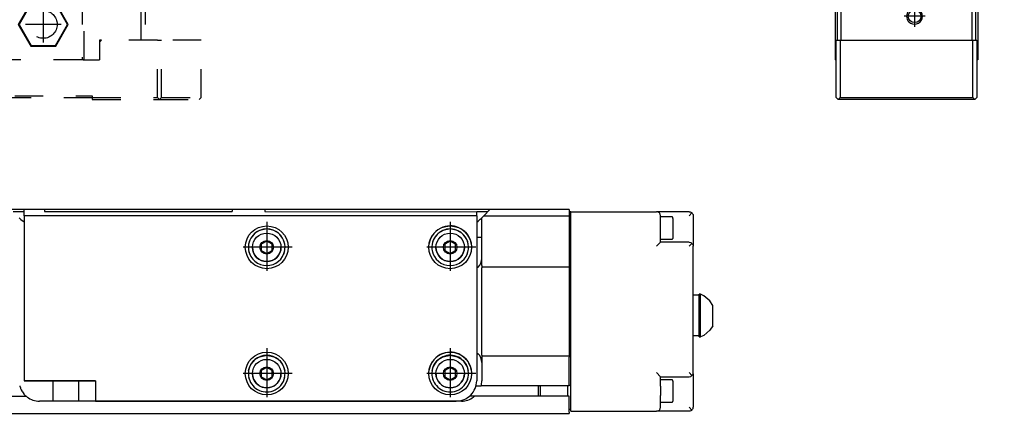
# Model space of a CAD drawing. Header units: inches. Extents: x -381 to 9045, y -418 to 176.
# Tile 29 of 31: x 8804 to 9045, y -170 to -73. Entities that reach past the tile are written whole.
import ezdxf

# ---------------------------------------------------------------- set-up
doc = ezdxf.new("R2010")
doc.units = ezdxf.units.IN
doc.linetypes.add('DASHED', pattern=[15, 7, -8])
doc.linetypes.add('DOT_CENTER', pattern=[14, 12, -1, 0, -1])
doc.layers.add('1', color=7, linetype='Continuous')

# ---------------------------------------------------------------- blocks, each defined once
blk = doc.blocks.new('CABEZA_2__22', base_point=(8744.43, -92.97))
at = {"color": 2, "linetype": 'DASHED'}
for p, q in [((8764.43, -65.67), (8764.43, -65.03)), ((8764.45, -65.03), (8764.44, -65.03)), ((8764.52, -65.04), (8764.45, -65.03)), ((8764.6, -65.04), (8764.52, -65.04)), ((8764.63, -65.03), (8764.6, -65.04)), ((8764.67, -65.03), (8764.63, -65.03)), ((8814.23, -65.03), (8814.18, -65.03)), ((8814.25, -65.04), (8814.23, -65.03)), ((8814.34, -65.04), (8814.25, -65.04)), ((8814.4, -65.03), (8814.34, -65.04)), ((8814.42, -65.03), (8814.4, -65.03)), ((8814.43, -65.67), (8814.43, -65.03)), ((8744.43, -67.53), (8744.43, -78.37)), ((8745.43, -67.53), (8744.43, -67.53)), ((8745.43, -78.37), (8745.43, -67.53)), ((8745.43, -67.53), (8759.43, -67.53)), ((8759.43, -83.17), (8759.43, -67.53)), ((8759.93, -67.53), (8759.43, -67.53)), ((8759.93, -67.53), (8759.93, -83.17)), ((8778.93, -67.53), (8759.93, -67.53)), ((8764.43, -67.53), (8764.43, -65.67)), ((8778.93, -83.17), (8778.93, -67.53)), ((8779.43, -67.53), (8778.93, -67.53)), ((8779.43, -67.53), (8779.43, -83.17)), ((8779.43, -67.53), (8799.43, -67.53)), ((8799.43, -67.53), (8799.43, -83.17)), ((8799.43, -67.53), (8799.93, -67.53)), ((8799.93, -83.17), (8799.93, -67.53)), ((8818.93, -67.53), (8799.93, -67.53)), ((8814.43, -67.53), (8814.43, -65.67)), ((8818.93, -67.53), (8818.93, -83.17)), ((8819.43, -67.53), (8818.93, -67.53)), ((8819.43, -83.17), (8819.43, -67.53)), ((8819.43, -67.53), (8833.43, -67.53)), ((8833.43, -78.37), (8833.43, -67.53)), ((8833.43, -67.53), (8834.43, -67.53)), ((8834.43, -67.53), (8834.43, -78.37)), ((8766.37, -69.22), (8763.3, -74.52)), ((8766.45, -69.37), (8763.48, -74.52)), ((8766.45, -69.37), (8766.37, -69.22)), ((8772.49, -69.22), (8766.37, -69.22)), ((8772.4, -69.37), (8766.45, -69.37)), ((8772.4, -69.37), (8772.49, -69.22)), ((8775.37, -74.52), (8772.4, -69.37)), ((8775.55, -74.52), (8772.49, -69.22)), ((8806.37, -69.22), (8803.3, -74.52)), ((8806.45, -69.37), (8803.48, -74.52)), ((8812.49, -69.22), (8806.37, -69.22)), ((8806.45, -69.37), (8806.37, -69.22)), ((8812.4, -69.37), (8806.45, -69.37)), ((8812.4, -69.37), (8812.49, -69.22)), ((8815.37, -74.52), (8812.4, -69.37)), ((8815.55, -74.52), (8812.49, -69.22)), ((8766.37, -79.83), (8763.3, -74.52)), ((8763.48, -74.52), (8763.3, -74.52)), ((8766.45, -79.67), (8763.48, -74.52)), ((8775.37, -74.52), (8772.4, -79.67)), ((8775.55, -74.52), (8772.49, -79.83)), ((8775.37, -74.52), (8775.55, -74.52)), ((8803.3, -74.52), (8806.37, -79.83)), ((8803.48, -74.52), (8803.3, -74.52)), ((8803.48, -74.52), (8806.45, -79.67)), ((8812.4, -79.67), (8815.37, -74.52)), ((8812.49, -79.83), (8815.55, -74.52)), ((8815.37, -74.52), (8815.55, -74.52)), ((8744.43, -92.47), (8744.43, -78.37)), ((8744.43, -78.37), (8745.43, -78.37)), ((8745.43, -78.37), (8755.18, -78.37)), ((8745.43, -78.37), (8745.43, -92.47)), ((8755.68, -78.37), (8755.18, -78.37)), ((8755.68, -78.87), (8755.18, -78.37)), ((8755.68, -83.17), (8755.68, -78.37)), ((8755.68, -78.87), (8755.68, -83.17)), ((8766.37, -79.83), (8766.45, -79.67)), ((8772.4, -79.67), (8766.45, -79.67)), ((8772.49, -79.83), (8772.4, -79.67)), ((8806.45, -79.67), (8806.37, -79.83)), ((8806.45, -79.67), (8812.4, -79.67)), ((8812.4, -79.67), (8812.49, -79.83)), ((8823.68, -78.37), (8823.18, -78.37)), ((8823.18, -78.37), (8823.18, -78.87)), ((8823.68, -78.37), (8823.18, -78.87)), ((8823.18, -78.87), (8823.18, -83.17)), ((8837.43, -78.37), (8823.68, -78.37)), ((8837.43, -92.47), (8837.43, -78.37)), ((8837.43, -78.37), (8838.43, -78.37)), ((8838.43, -92.47), (8838.43, -78.37)), ((8848.17, -78.37), (8838.43, -78.37)), ((8848.17, -92.47), (8848.17, -78.37)), ((8772.49, -79.83), (8766.37, -79.83)), ((8806.37, -79.83), (8812.49, -79.83)), ((8755.68, -83.17), (8759.68, -83.17)), ((8759.93, -83.17), (8759.68, -83.17)), ((8778.93, -83.17), (8759.93, -83.17)), ((8779.18, -83.17), (8778.93, -83.17)), ((8779.18, -83.17), (8799.68, -83.17)), ((8799.93, -83.17), (8799.68, -83.17)), ((8818.93, -83.17), (8799.93, -83.17)), ((8819.18, -83.17), (8818.93, -83.17)), ((8819.18, -83.17), (8823.18, -83.17)), ((8744.43, -92.47), (8744.93, -92.97)), ((8744.93, -92.97), (8745.43, -92.47)), ((8757.43, -92.97), (8744.93, -92.97)), ((8745.43, -92.47), (8757.43, -92.47)), ((8757.43, -92.47), (8757.43, -92.07)), ((8757.43, -92.07), (8821.43, -92.07)), ((8757.43, -92.97), (8757.43, -92.47)), ((8821.43, -92.57), (8757.43, -92.57)), ((8821.43, -92.07), (8821.43, -92.47)), ((8821.43, -92.47), (8837.43, -92.47)), ((8821.43, -92.47), (8821.43, -92.97)), ((8821.43, -92.97), (8837.93, -92.97)), ((8837.43, -92.47), (8837.93, -92.97)), ((8838.43, -92.47), (8837.93, -92.97)), ((8837.93, -92.97), (8847.67, -92.97)), ((8838.43, -92.47), (8848.17, -92.47)), ((8848.17, -92.47), (8847.67, -92.97))]:
    blk.add_line(p, q, dxfattribs=at)
for centre in [(8769.43, -74.52), (8809.43, -74.52)]:
    blk.add_circle(centre, 3.4, dxfattribs=at)
at = {"layer": '1', "color": 2, "linetype": 'DOT_CENTER'}
for p, q in [((8769.43, -70.12), (8769.43, -78.92)), ((8809.43, -70.12), (8809.43, -78.92)), ((8773.83, -74.52), (8765.03, -74.52)), ((8813.83, -74.52), (8805.03, -74.52))]:
    blk.add_line(p, q, dxfattribs=at)
blk = doc.blocks.new('L-80__23', base_point=(624.37, -92.97))
blk.add_blockref('CABEZA_2__22', (8744.43, -92.97))
blk = doc.blocks.new('Alzado2', base_point=(2899, -49))
blk.add_blockref('L-80__23', (624.37, -92.97))
blk = doc.blocks.new('Modulo_izq__L-KT___38', base_point=(8993.63, -70.93))
at = {"color": 7, "linetype": 'Continuous'}
for p, q in [((8993.63, -8.03), (8995.13, -6.53)), ((8994.63, -6.78), (8994.93, -6.48)), ((8994.63, -7.03), (8994.63, -6.78)), ((8994.63, -6.78), (8994.87, -6.78)), ((8994.93, -6.48), (9002.33, -6.48)), ((9007.38, -6.53), (8995.13, -6.53)), ((9002.63, -7.03), (8996.63, -7.03)), ((9001.93, -7.32), (9002.05, -7.22)), ((9002.05, -7.22), (9002.23, -7.11)), ((9002.23, -7.11), (9002.25, -7.1)), ((9002.25, -7.1), (9002.43, -7.05)), ((9002.38, -6.53), (9002.33, -6.48)), ((9002.43, -7.05), (9002.63, -7.03)), ((9033.63, -7.03), (9002.63, -7.03)), ((9004.13, -5.53), (9004.15, -5.38)), ((9004.15, -5.67), (9004.13, -5.53)), ((9004.13, -6.53), (9004.13, -5.53)), ((9004.15, -5.38), (9004.17, -5.33)), ((9004.21, -5.8), (9004.15, -5.67)), ((9004.17, -5.33), (9004.21, -5.25)), ((9004.21, -5.25), (9004.35, -5.11)), ((9004.35, -5.94), (9004.21, -5.8)), ((9004.35, -5.11), (9004.44, -5.06)), ((9004.49, -6), (9004.35, -5.94)), ((9004.44, -5.06), (9004.49, -5.05)), ((9004.49, -5.05), (9004.63, -5.03)), ((9004.63, -6.03), (9004.49, -6)), ((9004.63, -5.03), (9044.63, -5.03)), ((9043.63, -6.03), (9004.63, -6.03)), ((9007.47, -6.54), (9007.48, -6.55)), ((9007.61, -6.67), (9007.61, -6.69)), ((9029.62, -6.83), (9007.64, -6.83)), ((9007.88, -7.03), (9029.38, -7.03)), ((9029.65, -6.69), (9029.65, -6.67)), ((9029.78, -6.55), (9029.79, -6.54)), ((9036.63, -6.53), (9029.88, -6.53)), ((9033.84, -7.05), (9033.63, -7.03)), ((9040.63, -7.03), (9033.63, -7.03)), ((9034.02, -7.1), (9033.84, -7.05)), ((9034.04, -7.11), (9034.02, -7.1)), ((9034.22, -7.22), (9034.04, -7.11)), ((9034.34, -7.32), (9034.22, -7.22)), ((9036.63, -6.53), (9036.64, -6.53)), ((9036.64, -6.53), (9036.66, -6.53)), ((9036.66, -6.53), (9036.67, -6.53)), ((9036.67, -6.53), (9036.68, -6.53)), ((9036.68, -6.53), (9036.72, -6.54)), ((9036.72, -6.54), (9036.73, -6.55)), ((9036.73, -6.55), (9036.74, -6.55)), ((9036.74, -6.55), (9036.76, -6.56)), ((9036.76, -6.56), (9036.78, -6.57)), ((9036.78, -6.57), (9036.79, -6.58)), ((9036.79, -6.58), (9036.82, -6.61)), ((9036.82, -6.61), (9036.85, -6.65)), ((9036.85, -6.65), (9036.85, -6.66)), ((9036.85, -6.66), (9036.86, -6.67)), ((9036.86, -6.67), (9036.86, -6.69)), ((9036.86, -6.69), (9036.87, -6.72)), ((9036.87, -6.72), (9036.88, -6.74)), ((9036.88, -6.74), (9036.88, -6.75)), ((9036.88, -6.75), (9036.88, -6.76)), ((9036.88, -6.76), (9036.88, -6.78)), ((9036.88, -6.78), (9036.88, -7.03)), ((9036.95, -6.83), (9036.88, -6.83)), ((9039.34, -6.83), (9036.95, -6.83)), ((9039.38, -6.83), (9039.34, -6.83)), ((9039.38, -6.76), (9039.39, -6.72)), ((9039.38, -6.78), (9039.38, -6.76)), ((9039.38, -7.03), (9039.38, -6.78)), ((9039.39, -6.7), (9039.4, -6.69)), ((9039.39, -6.72), (9039.39, -6.7)), ((9039.4, -6.67), (9039.41, -6.66)), ((9039.4, -6.69), (9039.4, -6.67)), ((9039.41, -6.66), (9039.43, -6.63)), ((9039.43, -6.63), (9039.44, -6.62)), ((9039.44, -6.62), (9039.48, -6.57)), ((9039.48, -6.57), (9039.5, -6.57)), ((9039.5, -6.57), (9039.51, -6.56)), ((9039.51, -6.56), (9039.52, -6.55)), ((9039.52, -6.55), (9039.53, -6.55)), ((9039.53, -6.55), (9039.54, -6.54)), ((9039.54, -6.54), (9039.57, -6.53)), ((9039.57, -6.53), (9039.58, -6.53)), ((9039.58, -6.53), (9039.59, -6.53)), ((9039.59, -6.53), (9039.6, -6.53)), ((9039.6, -6.53), (9039.62, -6.53)), ((9039.62, -6.53), (9039.63, -6.53)), ((9043.38, -6.53), (9039.63, -6.53)), ((9043.63, -6.03), (9043.78, -6.05)), ((9043.63, -6.78), (9043.63, -12.23)), ((9043.78, -6.05), (9043.91, -6.11)), ((9043.91, -6.11), (9044.05, -6.25)), ((9044.05, -6.25), (9044.11, -6.38)), ((9044.11, -6.38), (9044.13, -6.53)), ((9044.13, -44.04), (9044.13, -6.53)), ((9044.63, -5.03), (9044.78, -5.05)), ((9044.78, -5.05), (9044.91, -5.11)), ((9044.91, -5.11), (9045.05, -5.25)), ((9045.05, -5.25), (9045.11, -5.38)), ((9045.11, -5.38), (9045.13, -5.53)), ((9045.13, -5.53), (9045.13, -44.21)), ((8993.63, -9.28), (8993.63, -8.03)), ((8993.63, -9.28), (8993.63, -18.23)), ((8994.13, -17.03), (8994.13, -9.53)), ((9001.63, -8.03), (9001.71, -7.65)), ((9001.63, -12.53), (9001.63, -8.03)), ((9001.71, -7.65), (9001.93, -7.32)), ((9001.93, -7.32), (9002.63, -8.03)), ((9034.34, -7.32), (9033.63, -8.03)), ((9034.56, -7.65), (9034.34, -7.32)), ((9034.63, -8.03), (9034.56, -7.65)), ((9034.63, -8.03), (9034.63, -10.53)), ((9038.13, -9.08), (9036.88, -9.81)), ((9037.02, -8.03), (9036.99, -8.03)), ((9039.38, -9.81), (9038.13, -9.08)), ((9039.28, -8.03), (9039.25, -8.03)), ((9043.13, -15.03), (9043.13, -9.53)), ((8994.13, -11.03), (8994.13, -9.78)), ((8994.13, -11.05), (8994.13, -11.03)), ((8994.13, -11.03), (8994.13, -14.03)), ((8998.13, -11.08), (8996.88, -11.81)), ((8996.88, -11.81), (8996.88, -13.25)), ((8999.38, -11.81), (8998.13, -11.08)), ((8999.38, -13.25), (8999.38, -11.81)), ((9036.88, -9.81), (9036.88, -11.25)), ((9036.88, -11.25), (9038.13, -11.97)), ((9038.13, -11.97), (9039.38, -11.25)), ((9039.38, -11.25), (9039.38, -9.81)), ((8994.13, -14.03), (8994.13, -14.01)), ((8994.13, -14.03), (8994.13, -18.23)), ((8994.13, -14.03), (8994.13, -35.78)), ((8996.88, -13.25), (8998.13, -13.97)), ((8998.13, -13.97), (8999.38, -13.25)), ((9038.13, -14.03), (9042.13, -14.03)), ((9042.13, -14.03), (9042.52, -14.1)), ((9042.84, -14.32), (9042.13, -15.03)), ((9042.52, -14.1), (9042.84, -14.32)), ((9042.84, -14.32), (9042.94, -14.44)), ((9042.94, -14.44), (9043.05, -14.62)), ((9043.63, -12.23), (9043.33, -12.53)), ((9043.33, -12.53), (9043.63, -12.83)), ((9043.63, -20.53), (9043.63, -12.83)), ((8994.13, -17.03), (8994.16, -16.82)), ((8994.16, -16.82), (8994.21, -16.65)), ((8994.21, -16.65), (8994.22, -16.62)), ((8994.22, -16.62), (8994.32, -16.44)), ((8994.32, -16.44), (8994.43, -16.32)), ((8994.43, -16.32), (8994.75, -16.1)), ((8994.43, -16.32), (8995.13, -17.03)), ((8994.75, -16.1), (8995.13, -16.03)), ((8995.13, -16.03), (8998.13, -16.03)), ((9043.05, -14.62), (9043.06, -14.65)), ((9043.06, -14.65), (9043.11, -14.82)), ((9043.11, -14.82), (9043.13, -15.03)), ((9043.13, -44.03), (9043.13, -15.03)), ((8993.63, -18.23), (8994.13, -18.23)), ((8994.13, -47.63), (8994.13, -17.03)), ((8994.13, -35.79), (8994.13, -18.23)), ((9043.14, -20.97), (9043.13, -20.98)), ((9017.62, -26.62), (9017.7, -26.51)), ((9017.7, -26.51), (9017.81, -26.3)), ((9017.81, -26.3), (9017.82, -26.28)), ((9017.82, -26.28), (9017.84, -26.23)), ((9017.84, -26.23), (9017.9, -26.03)), ((9017.93, -25.56), (9017.87, -25.26)), ((9017.87, -25.26), (9018.06, -25.31)), ((9017.9, -26.03), (9017.91, -25.94)), ((9017.91, -25.94), (9017.93, -25.77)), ((9017.93, -25.64), (9017.93, -25.56)), ((9017.93, -25.77), (9017.93, -25.64)), ((9018.06, -25.31), (9018.12, -25.31)), ((9018.12, -25.31), (9018.24, -25.33)), ((9018.24, -25.33), (9018.49, -25.31)), ((9018.49, -25.31), (9018.86, -25.22)), ((9018.86, -25.22), (9018.88, -25.21)), ((9018.88, -25.21), (9019.02, -25.14)), ((9019.02, -25.14), (9019.11, -25.09)), ((9019.11, -25.09), (9019.19, -25.04)), ((9019.19, -25.04), (9019.41, -24.85)), ((9019.41, -24.85), (9019.46, -24.78)), ((9019.46, -24.78), (9019.63, -24.53)), ((9019.63, -24.53), (9019.77, -24.75)), ((9019.77, -24.75), (9019.85, -24.84)), ((9019.85, -24.84), (9020.04, -25.01)), ((9020.04, -25.01), (9020.15, -25.09)), ((9020.15, -25.09), (9020.24, -25.14)), ((9020.24, -25.14), (9020.36, -25.2)), ((9020.36, -25.2), (9020.39, -25.21)), ((9020.39, -25.21), (9020.73, -25.31)), ((9020.73, -25.31), (9021.02, -25.33)), ((9021.02, -25.33), (9021.1, -25.32)), ((9021.1, -25.32), (9021.21, -25.31)), ((9021.21, -25.31), (9021.4, -25.26)), ((9021.35, -25.51), (9021.34, -25.64)), ((9021.34, -25.64), (9021.34, -25.77)), ((9021.34, -25.77), (9021.35, -25.89)), ((9021.4, -25.26), (9021.35, -25.51)), ((9021.35, -25.89), (9021.37, -26.03)), ((9021.37, -26.03), (9021.43, -26.23)), ((9021.43, -26.23), (9021.44, -26.25)), ((9021.44, -26.25), (9021.45, -26.28)), ((9021.45, -26.28), (9021.57, -26.51)), ((9021.57, -26.51), (9021.62, -26.58)), ((9017.13, -27.03), (9017.35, -26.89)), ((9017.39, -27.2), (9017.13, -27.03)), ((9017.35, -26.89), (9017.45, -26.81)), ((9017.45, -27.25), (9017.39, -27.2)), ((9017.45, -26.81), (9017.62, -26.62)), ((9017.62, -27.44), (9017.45, -27.25)), ((9017.65, -27.47), (9017.62, -27.44)), ((9017.7, -27.55), (9017.65, -27.47)), ((9017.82, -27.78), (9017.7, -27.55)), ((9017.83, -27.8), (9017.82, -27.78)), ((9017.84, -27.83), (9017.83, -27.8)), ((9017.9, -28.03), (9017.84, -27.83)), ((9017.87, -28.8), (9017.92, -28.54)), ((9018.06, -28.75), (9017.87, -28.8)), ((9017.92, -28.17), (9017.9, -28.03)), ((9017.93, -28.28), (9017.92, -28.17)), ((9017.92, -28.54), (9017.93, -28.42)), ((9017.93, -28.42), (9017.93, -28.28)), ((9018.17, -28.74), (9018.06, -28.75)), ((9018.24, -28.73), (9018.17, -28.74)), ((9018.54, -28.75), (9018.24, -28.73)), ((9018.88, -28.84), (9018.54, -28.75)), ((9018.9, -28.85), (9018.88, -28.84)), ((9019.02, -28.91), (9018.9, -28.85)), ((9019.11, -28.96), (9019.02, -28.91)), ((9019.23, -29.04), (9019.11, -28.96)), ((9020.15, -28.96), (9020.08, -29.02)), ((9020.24, -28.91), (9020.15, -28.96)), ((9020.39, -28.84), (9020.24, -28.91)), ((9020.41, -28.83), (9020.39, -28.84)), ((9020.77, -28.74), (9020.41, -28.83)), ((9021.02, -28.73), (9020.77, -28.74)), ((9021.15, -28.74), (9021.02, -28.73)), ((9021.21, -28.75), (9021.15, -28.74)), ((9021.4, -28.8), (9021.21, -28.75)), ((9021.35, -28.12), (9021.34, -28.28)), ((9021.34, -28.28), (9021.34, -28.42)), ((9021.34, -28.42), (9021.34, -28.5)), ((9021.34, -28.5), (9021.4, -28.8)), ((9021.37, -28.03), (9021.35, -28.12)), ((9021.43, -27.83), (9021.37, -28.03)), ((9021.45, -27.78), (9021.43, -27.83)), ((9021.46, -27.76), (9021.45, -27.78)), ((9021.57, -27.55), (9021.46, -27.76)), ((9021.65, -27.43), (9021.57, -27.55)), ((9021.62, -26.58), (9021.64, -26.61)), ((9021.64, -26.61), (9021.82, -26.81)), ((9021.82, -27.25), (9021.65, -27.43)), ((9021.82, -26.81), (9021.88, -26.86)), ((9021.92, -27.17), (9021.82, -27.25)), ((9021.88, -26.86), (9022.13, -27.03)), ((9022.13, -27.03), (9021.92, -27.17)), ((9019.41, -29.22), (9019.23, -29.04)), ((9019.49, -29.31), (9019.41, -29.22)), ((9019.63, -29.53), (9019.49, -29.31)), ((9019.8, -29.27), (9019.63, -29.53)), ((9019.86, -29.21), (9019.8, -29.27)), ((9020.08, -29.02), (9019.86, -29.21)), ((8993.63, -50.63), (8993.63, -36.28)), ((9043.13, -38.53), (9043.38, -38.53)), ((9043.63, -38.78), (9043.63, -43.73)), ((9039.13, -55.11), (9044.13, -44.04)), ((9045.04, -44.62), (9040.22, -55.3)), ((9041.13, -49.19), (9043.13, -44.03)), ((9042.13, -43.84), (9043.13, -44.03)), ((9043.61, -43.82), (9043.01, -45.37)), ((9044.13, -44.04), (9044.38, -44.1)), ((9045.05, -44.59), (9045.04, -44.62)), ((9045.11, -44.42), (9045.05, -44.59)), ((9045.13, -44.21), (9045.11, -44.42)), ((8994.13, -56.63), (8994.13, -47.63)), ((8994.13, -47.63), (8994.16, -47.84)), ((8994.16, -47.84), (8994.21, -48.01)), ((8994.21, -48.01), (8994.22, -48.04)), ((8994.22, -48.04), (8994.32, -48.22)), ((8994.32, -48.22), (8994.43, -48.34)), ((8994.43, -48.34), (8995.13, -47.63)), ((8994.43, -48.34), (8994.75, -48.55)), ((8994.75, -48.55), (8995.13, -48.63)), ((8997.13, -48.63), (8995.13, -48.63)), ((8995.13, -50.27), (8995.13, -50.24)), ((8997.13, -50.69), (8995.88, -51.41)), ((8998.38, -51.41), (8997.13, -50.69)), ((9040.19, -49.83), (9031.38, -49.83)), ((9038.93, -54.83), (9041.13, -49.19)), ((9040.76, -49.65), (9040.19, -48.83)), ((9040.58, -49.75), (9040.19, -49.83)), ((9040.76, -49.65), (9040.58, -49.75)), ((9040.9, -49.53), (9040.76, -49.65)), ((9040.92, -49.52), (9040.9, -49.53)), ((9041.12, -49.21), (9040.92, -49.52)), ((9041.13, -49.19), (9041.12, -49.21)), ((8994.13, -50.88), (8993.88, -50.88)), ((8994.13, -53.63), (8994.13, -50.88)), ((8995.88, -51.41), (8995.88, -52.85)), ((8995.88, -52.85), (8997.13, -53.57)), ((8997.13, -53.57), (8998.38, -52.85)), ((8998.38, -52.85), (8998.38, -51.41)), ((9031.38, -51.88), (9030.13, -52.61)), ((9030.13, -52.61), (9030.13, -54.05)), ((9032.63, -52.61), (9031.38, -51.88)), ((9032.63, -54.05), (9032.63, -52.61)), ((8994.13, -53.98), (8994.13, -53.63)), ((8994.13, -56.03), (8994.13, -53.63)), ((8995.13, -54.02), (8995.13, -53.99)), ((9030.13, -54.05), (9031.38, -54.77)), ((9031.38, -54.77), (9032.63, -54.05)), ((9037.93, -54.64), (9038.93, -54.83)), ((9038.93, -57.83), (9038.93, -54.83)), ((9039.13, -64.03), (9039.13, -55.11)), ((9039.38, -55.17), (9039.13, -55.11)), ((9040.15, -55.5), (9040.13, -55.71)), ((9040.21, -55.33), (9040.15, -55.5)), ((9040.22, -55.3), (9040.21, -55.33)), ((8994.13, -56.03), (8994.1, -56.03)), ((8994.1, -56.03), (8994.1, -58.01)), ((8994.13, -56.63), (8994.19, -56.29)), ((8994.13, -65.93), (8994.13, -56.63)), ((8994.19, -56.29), (8994.21, -56.25)), ((8994.21, -56.25), (8994.37, -55.99)), ((8994.37, -55.99), (8994.43, -55.92)), ((8994.43, -55.92), (8994.75, -55.71)), ((8994.43, -55.92), (8995.13, -56.63)), ((8994.75, -55.71), (8995.13, -55.63)), ((8995.13, -55.63), (8997.13, -55.63)), ((9037.93, -56.83), (9031.38, -56.83)), ((9038.32, -56.9), (9037.93, -56.83)), ((9037.93, -57.83), (9038.64, -57.12)), ((9038.64, -57.12), (9038.32, -56.9)), ((9038.86, -57.45), (9038.64, -57.12)), ((9038.93, -57.83), (9038.86, -57.45)), ((9038.93, -57.83), (9038.93, -65.93)), ((9040.13, -55.71), (9040.13, -64.03)), ((8994.13, -58.01), (8994.1, -58.01)), ((9039.63, -64.53), (9038.93, -64.53)), ((9039.15, -64.17), (9039.13, -64.03)), ((9039.21, -64.3), (9039.15, -64.17)), ((9039.35, -64.44), (9039.21, -64.3)), ((9039.49, -64.5), (9039.35, -64.44)), ((9039.63, -64.53), (9039.49, -64.5)), ((9039.78, -64.5), (9039.63, -64.53)), ((9039.91, -64.44), (9039.78, -64.5)), ((9040.05, -64.3), (9039.91, -64.44)), ((9040.11, -64.17), (9040.05, -64.3)), ((9040.13, -64.03), (9040.11, -64.17)), ((9033.93, -70.93), (8999.13, -70.93))]:
    blk.add_line(p, q, dxfattribs=at)
for centre, radius in [((9038.13, -10.53), 2.75), ((8998.13, -12.53), 2.75), ((9019.63, -27.03), 4), ((8997.13, -52.13), 2.75), ((9031.38, -53.33), 2.75)]:
    blk.add_circle(centre, radius, dxfattribs=at)
for centre, radius, start, end in [((8994.63, -7.53), 0.5, 90, 180), ((8996.63, -9.53), 2.5, 90, 180), ((9007.38, -6.78), 0.25, 69.001, 90.001), ((9007.38, -6.78), 0.25, 0, 90), ((9007.38, -6.78), 0.25, 24.0004, 66), ((9007.38, -6.78), 0.25, 359.9995, 20.9999), ((9007.88, -6.78), 0.25, 180, 270), ((9029.38, -6.78), 0.25, 270, 0), ((9029.88, -6.78), 0.25, 90, 180), ((9029.88, -6.78), 0.25, 158.9993, 179.9998), ((9029.88, -6.78), 0.25, 114.0002, 155.9998), ((9029.88, -6.78), 0.25, 89.9993, 110.999), ((9036.63, -6.78), 0.25, 0, 90), ((9039.63, -6.78), 0.25, 90, 180), ((9040.63, -9.53), 2.5, 0, 90), ((9043.38, -6.78), 0.25, 0, 90), ((8993.88, -9.28), 0.25, 180.0001, 270), ((8993.88, -9.78), 0.25, 0, 90), ((9038.13, -10.53), 3.5, 180, 270), ((8998.13, -12.53), 3.5, 270, 0), ((9043.38, -21.03), 0.25, 89.9999, 168.0002), ((9043.38, -20.53), 0.25, 270.0001, 0.0001), ((8993.88, -36.28), 0.25, 90, 180), ((8993.88, -35.77), 0.252, 269.593, 359.5958), ((9043.38, -38.78), 0.25, 0, 90), ((9042.59, -45.74), 0.25, 68.3115, 95.9995), ((9042.78, -45.28), 0.25, 248.3115, 338.6933), ((9043.38, -43.73), 0.25, 338.6933, 0), ((8993.88, -50.63), 0.25, 180, 270), ((8997.13, -52.13), 3.5, 270, 90), ((9031.38, -53.33), 3.5, 90, 270), ((8994.38, -53.63), 0.25, 171.0011, 180.0011), ((8999.13, -65.93), 5, 180, 270), ((9033.93, -65.93), 5, 270, 0)]:
    blk.add_arc(centre, radius, start, end, dxfattribs=at)
at = {"layer": '1', "color": 2, "linetype": 'DOT_CENTER'}
for p, q in [((9038.13, -6.78), (9038.13, -14.28)), ((8998.13, -8.78), (8998.13, -16.28)), ((9041.88, -10.53), (9034.38, -10.53)), ((9001.88, -12.53), (8994.38, -12.53)), ((9019.63, -22.03), (9019.63, -32.03)), ((9024.63, -27.03), (9014.63, -27.03)), ((8997.13, -48.38), (8997.13, -55.88)), ((9031.38, -49.58), (9031.38, -57.08)), ((9000.88, -52.13), (8993.38, -52.13)), ((9035.13, -53.33), (9027.63, -53.33))]:
    blk.add_line(p, q, dxfattribs=at)
blk = doc.blocks.new('Modulo_der__10-ET___39', base_point=(8993.63, -67.31))
at = {"color": 7, "linetype": 'Continuous'}
for p, q in [((8993.63, -8.33), (8993.63, -18.23)), ((8994.13, -18.23), (8993.63, -18.23)), ((8994.13, -58.01), (8994.13, -58.03))]:
    blk.add_line(p, q, dxfattribs=at)
blk.add_arc((9033.93, -65.93), 5, 344.0001, 352.0001, dxfattribs=at)
blk = doc.blocks.new('CABEZA__40', base_point=(9003.63, -92.97))
at = {"color": 7, "linetype": 'Continuous'}
for p, q in [((9037.13, -69.76), (9037.13, -78.37)), ((9038.13, -78.37), (9038.13, -68.64)), ((9038.63, -67.62), (9038.63, -83.17)), ((9003.63, -70.93), (9003.63, -83.17)), ((9004.13, -70.93), (9004.13, -78.37)), ((9005.13, -78.37), (9005.13, -70.93)), ((9022.08, -70.93), (9021.75, -71.14)), ((9024.51, -71.14), (9024.18, -70.93)), ((9003.88, -78.37), (9004.88, -78.37)), ((9003.88, -92.47), (9003.88, -78.37)), ((9004.88, -78.37), (9004.88, -92.47)), ((9004.88, -78.37), (9037.38, -78.37)), ((9037.38, -78.37), (9038.38, -78.37)), ((9037.38, -92.47), (9037.38, -78.37)), ((9038.38, -78.37), (9038.38, -92.47)), ((9003.88, -83.17), (9003.63, -83.17)), ((9038.63, -83.17), (9038.38, -83.17)), ((9004.38, -92.97), (9003.88, -92.47)), ((9004.38, -92.97), (9004.88, -92.47)), ((9037.88, -92.97), (9004.38, -92.97)), ((9004.88, -92.47), (9037.38, -92.47)), ((9037.38, -92.47), (9037.88, -92.97)), ((9037.88, -92.97), (9038.38, -92.47))]:
    blk.add_line(p, q, dxfattribs=at)
blk.add_circle((9023.13, -72.52), 1.55, dxfattribs=at)
for start, end in [(135.0002, 224.9998), (224.9998, 44.9998)]:
    blk.add_arc((9023.13, -72.52), 1.95, start, end, dxfattribs=at)
at = {"layer": '1', "color": 2, "linetype": 'DOT_CENTER'}
for p, q in [((9023.13, -69.97), (9023.13, -75.07)), ((9025.68, -72.52), (9020.58, -72.52))]:
    blk.add_line(p, q, dxfattribs=at)
blk = doc.blocks.new('Modulos_intermedio__FL-14___41', base_point=(8994.13, -64.53))
at = {"color": 7, "linetype": 'Continuous'}
for p, q in [((9004.13, -5.53), (9004.15, -5.38)), ((9004.15, -5.38), (9004.17, -5.33)), ((9004.17, -5.33), (9004.21, -5.25)), ((9004.35, -5.11), (9004.44, -5.06)), ((9004.44, -5.06), (9004.49, -5.05)), ((9043.63, -6.03), (9043.78, -6.05)), ((9043.82, -6.06), (9043.91, -6.11)), ((9044.63, -5.03), (9044.78, -5.05)), ((9044.91, -5.11), (9044.98, -5.17)), ((9045.05, -5.25), (9045.09, -5.33)), ((9045.11, -5.38), (9045.13, -5.53)), ((8994.13, -35.79), (8994.13, -35.78)), ((8994.13, -56.03), (8994.13, -53.98)), ((9039.78, -64.5), (9039.63, -64.53)), ((9039.91, -64.44), (9039.82, -64.49)), ((9040.05, -64.3), (9039.91, -64.44)), ((9040.11, -64.17), (9040.05, -64.3))]:
    blk.add_line(p, q, dxfattribs=at)
blk = doc.blocks.new('L-80__42', base_point=(8993.63, -92.97))
for name, p in [('Modulo_izq__L-KT___38', (8993.63, -70.93)), ('Modulos_intermedio__FL-14___41', (8994.13, -64.53)), ('Modulo_der__10-ET___39', (8993.63, -67.31)), ('CABEZA__40', (9003.63, -92.97))]:
    blk.add_blockref(name, p)
blk = doc.blocks.new('Izquierda1', base_point=(9019.38, -49))
blk.add_blockref('L-80__42', (8993.63, -92.97))
blk = doc.blocks.new('Modulo_der__10-ET___47', base_point=(7671.93, -169.98))
at = {"color": 7, "linetype": 'Continuous'}
for p, q in [((8804.73, -119.98), (8801.51, -119.98)), ((8804.73, -120.48), (8802.01, -120.48)), ((8804.73, -121.47), (8804.73, -119.98)), ((8809.73, -119.98), (8804.73, -119.98)), ((8809.73, -119.98), (8809.73, -120.47)), ((8855.73, -119.98), (8809.73, -119.98)), ((8809.73, -120.47), (8855.73, -120.47)), ((8863.73, -119.98), (8855.73, -119.98)), ((8855.73, -119.98), (8855.73, -120.47)), ((8863.73, -119.98), (8863.73, -120.47)), ((8918.95, -119.98), (8863.73, -119.98)), ((8863.73, -120.47), (8915.73, -120.48)), ((8915.73, -121.47), (8915.73, -120.48)), ((8918.45, -120.48), (8915.73, -120.48)), ((8917.45, -121.48), (8918.95, -119.98)), ((8938.43, -119.98), (8918.95, -119.98)), ((8938.43, -119.98), (8938.43, -121.48)), ((8938.83, -120.48), (8938.43, -120.48)), ((8938.43, -120.58), (8938.83, -120.58)), ((8938.83, -122.98), (8938.83, -120.48)), ((8938.83, -120.48), (8959.83, -120.48)), ((8967.83, -120.48), (8959.83, -120.48)), ((8967.83, -120.48), (8968.04, -120.5)), ((8968.04, -120.5), (8968.21, -120.56)), ((8968.15, -120.54), (8968.17, -120.54)), ((8968.17, -120.54), (8968.21, -120.56)), ((8968.21, -120.56), (8968.23, -120.57)), ((8968.23, -120.57), (8968.42, -120.67)), ((8968.42, -120.67), (8968.53, -120.77)), ((8968.45, -120.7), (8968.47, -120.71)), ((8968.47, -120.71), (8968.53, -120.77)), ((8803.48, -121.95), (8803.94, -122.41)), ((8803.94, -122.41), (8804.73, -122.94)), ((8915.73, -121.47), (8804.73, -121.47)), ((8804.73, -121.47), (8804.73, -161.97)), ((8915.73, -121.47), (8915.73, -161.97)), ((8915.73, -123.05), (8915.75, -123.04)), ((8915.75, -123.04), (8916.08, -122.8)), ((8916.08, -122.8), (8916.09, -122.79)), ((8916.09, -122.79), (8916.34, -122.58)), ((8916.34, -122.58), (8916.37, -122.55)), ((8916.51, -122.41), (8916.37, -122.55)), ((8916.54, -122.38), (8916.51, -122.41)), ((8916.98, -121.95), (8916.54, -122.38)), ((8916.98, -121.95), (8917.45, -121.48)), ((8916.98, -133.73), (8916.98, -121.95)), ((8917.45, -121.48), (8938.43, -121.48)), ((8938.43, -120.98), (8938.83, -120.98)), ((8938.43, -121.48), (8938.43, -133.73)), ((8938.83, -166.98), (8938.83, -122.98)), ((8960.83, -122.98), (8960.83, -121.48)), ((8963.63, -121.73), (8960.83, -121.73)), ((8960.83, -127.98), (8960.83, -122.98)), ((8963.7, -121.74), (8963.63, -121.73)), ((8963.8, -121.83), (8963.7, -121.74)), ((8963.83, -122.12), (8963.8, -121.83)), ((8963.83, -122.12), (8963.83, -127.03)), ((8968.53, -120.77), (8967.83, -121.48)), ((8968.53, -120.77), (8968.57, -120.81)), ((8968.57, -120.81), (8968.69, -120.98)), ((8968.69, -120.98), (8968.75, -121.1)), ((8968.75, -121.1), (8968.78, -121.17)), ((8968.78, -121.17), (8968.82, -121.38)), ((8968.79, -121.24), (8968.81, -121.31)), ((8968.81, -121.31), (8968.82, -121.35)), ((8968.82, -121.38), (8968.83, -121.48)), ((8968.83, -121.48), (8968.83, -124.48)), ((8862.49, -125.08), (8861.33, -125.78)), ((8862.51, -125.07), (8862.49, -125.08)), ((8864.23, -124.72), (8862.51, -125.07)), ((8865.95, -125.07), (8864.23, -124.72)), ((8865.97, -125.08), (8865.95, -125.07)), ((8867.12, -125.78), (8865.97, -125.08)), ((8907.49, -125.08), (8906.33, -125.78)), ((8907.51, -125.07), (8907.49, -125.08)), ((8909.23, -124.72), (8907.51, -125.07)), ((8910.95, -125.07), (8909.23, -124.72)), ((8910.97, -125.08), (8910.95, -125.07)), ((8912.12, -125.78), (8910.97, -125.08)), ((8968.83, -124.48), (8968.83, -128.98)), ((8860.07, -127.5), (8859.8, -128.44)), ((8860.33, -126.97), (8860.07, -127.5)), ((8861.03, -126.06), (8860.33, -126.97)), ((8861.05, -126.04), (8861.03, -126.06)), ((8861.33, -125.78), (8861.05, -126.04)), ((8864.23, -127.69), (8862.9, -128.46)), ((8864.23, -127.69), (8862.9, -128.46)), ((8865.56, -128.46), (8864.23, -127.69)), ((8865.56, -128.46), (8864.23, -127.69)), ((8867.41, -126.04), (8867.12, -125.78)), ((8867.42, -126.06), (8867.41, -126.04)), ((8868.12, -126.97), (8867.42, -126.06)), ((8868.38, -127.5), (8868.12, -126.97)), ((8868.66, -128.44), (8868.38, -127.5)), ((8905.07, -127.5), (8904.8, -128.44)), ((8905.33, -126.97), (8905.07, -127.5)), ((8906.03, -126.06), (8905.33, -126.97)), ((8906.05, -126.04), (8906.03, -126.06)), ((8906.33, -125.78), (8906.05, -126.04)), ((8909.23, -127.69), (8907.9, -128.46)), ((8909.23, -127.69), (8907.9, -128.46)), ((8910.56, -128.46), (8909.23, -127.69)), ((8910.56, -128.46), (8909.23, -127.69)), ((8912.41, -126.04), (8912.12, -125.78)), ((8912.42, -126.06), (8912.41, -126.04)), ((8913.12, -126.97), (8912.42, -126.06)), ((8913.38, -127.5), (8913.12, -126.97)), ((8913.66, -128.44), (8913.38, -127.5)), ((8916.98, -126.83), (8915.73, -126.83)), ((8960.83, -127.98), (8959.83, -128.98)), ((8960.83, -127.23), (8963.63, -127.23)), ((8967.83, -127.98), (8960.83, -127.98)), ((8963.63, -127.23), (8963.7, -127.22)), ((8963.7, -127.22), (8963.8, -127.13)), ((8963.8, -127.13), (8963.83, -127.03)), ((8967.83, -127.98), (8968.21, -128.06)), ((8862.9, -128.46), (8862.9, -129.99)), ((8862.9, -129.99), (8864.23, -130.76)), ((8864.23, -130.76), (8865.56, -129.99)), ((8865.56, -129.99), (8865.56, -128.46)), ((8907.9, -128.46), (8907.9, -129.99)), ((8907.9, -129.99), (8909.23, -130.76)), ((8909.23, -130.76), (8910.56, -129.99)), ((8910.56, -129.99), (8910.56, -128.46)), ((8968.53, -128.27), (8967.83, -128.98)), ((8968.21, -128.06), (8968.53, -128.27)), ((8968.53, -128.27), (8968.57, -128.31)), ((8968.57, -128.31), (8968.69, -128.48)), ((8968.69, -128.48), (8968.75, -128.6)), ((8968.75, -128.6), (8968.78, -128.67)), ((8968.78, -128.67), (8968.82, -128.88)), ((8968.82, -128.88), (8968.83, -128.98)), ((8968.83, -159.98), (8968.83, -128.98)), ((8916.1, -134.1), (8915.73, -134.35)), ((8916.98, -133.73), (8916.98, -133.98)), ((8916.98, -133.98), (8938.43, -133.98)), ((8916.98, -133.98), (8916.98, -134.23)), ((8916.98, -155.73), (8916.98, -134.23)), ((8938.43, -133.73), (8938.43, -133.98)), ((8938.43, -133.98), (8938.43, -134.23)), ((8938.43, -134.23), (8938.43, -155.73)), ((8970.33, -140.98), (8968.83, -140.98)), ((8970.58, -140.73), (8970.33, -140.73)), ((8970.33, -151.23), (8970.33, -140.73)), ((8971.41, -141.13), (8970.58, -140.73)), ((8970.58, -151.23), (8970.58, -140.73)), ((8972.9, -142.38), (8971.41, -141.13)), ((8973.63, -143.48), (8972.9, -142.38)), ((8973.63, -148.48), (8973.63, -143.48)), ((8972.9, -149.59), (8971.41, -150.84)), ((8973.63, -148.48), (8972.9, -149.59)), ((8970.33, -150.98), (8968.83, -150.98)), ((8970.33, -151.23), (8970.58, -151.23)), ((8971.41, -150.84), (8970.58, -151.23)), ((8861.05, -157.04), (8861.33, -156.78)), ((8861.33, -156.78), (8862.49, -156.08)), ((8862.49, -156.08), (8862.51, -156.07)), ((8862.51, -156.07), (8864.23, -155.72)), ((8864.23, -155.72), (8865.95, -156.07)), ((8865.95, -156.07), (8865.97, -156.08)), ((8865.97, -156.08), (8867.12, -156.78)), ((8867.12, -156.78), (8867.41, -157.04)), ((8906.05, -157.04), (8906.33, -156.78)), ((8906.33, -156.78), (8907.49, -156.08)), ((8907.49, -156.08), (8907.51, -156.07)), ((8907.51, -156.07), (8909.23, -155.72)), ((8909.23, -155.72), (8910.95, -156.07)), ((8910.95, -156.07), (8910.97, -156.08)), ((8910.97, -156.08), (8912.12, -156.78)), ((8912.12, -156.78), (8912.41, -157.04)), ((8915.73, -155.11), (8916.1, -155.36)), ((8916.98, -155.73), (8916.98, -155.98)), ((8938.43, -155.98), (8916.98, -155.98)), ((8916.98, -155.98), (8916.98, -156.23)), ((8916.98, -156.23), (8916.98, -161.98)), ((8938.43, -155.73), (8938.43, -155.98)), ((8938.43, -155.98), (8938.43, -156.23)), ((8938.43, -162.98), (8938.43, -156.23)), ((8859.8, -159.44), (8860.07, -158.5)), ((8860.07, -158.5), (8860.33, -157.97)), ((8860.33, -157.97), (8861.05, -157.04)), ((8864.23, -158.69), (8862.9, -159.46)), ((8864.23, -158.69), (8862.9, -159.46)), ((8865.56, -159.46), (8864.23, -158.69)), ((8865.56, -159.46), (8864.23, -158.69)), ((8867.41, -157.04), (8868.12, -157.97)), ((8868.12, -157.97), (8868.38, -158.5)), ((8868.38, -158.5), (8868.66, -159.44)), ((8904.8, -159.44), (8905.07, -158.5)), ((8905.07, -158.5), (8905.33, -157.97)), ((8905.33, -157.97), (8906.05, -157.04)), ((8909.23, -158.69), (8907.9, -159.46)), ((8909.23, -158.69), (8907.9, -159.46)), ((8910.56, -159.46), (8909.23, -158.69)), ((8910.56, -159.46), (8909.23, -158.69)), ((8912.41, -157.04), (8913.12, -157.97)), ((8913.12, -157.97), (8913.38, -158.5)), ((8913.38, -158.5), (8913.66, -159.44)), ((8862.9, -159.46), (8862.9, -160.99)), ((8862.9, -160.99), (8864.23, -161.76)), ((8864.23, -161.76), (8865.56, -160.99)), ((8865.56, -160.99), (8865.56, -159.46)), ((8907.9, -159.46), (8907.9, -160.99)), ((8907.9, -160.99), (8909.23, -161.76)), ((8909.23, -161.76), (8910.56, -160.99)), ((8910.56, -160.99), (8910.56, -159.46)), ((8960.83, -160.98), (8959.83, -159.98)), ((8960.83, -163.33), (8960.83, -160.98)), ((8960.83, -160.98), (8967.83, -160.98)), ((8963.63, -161.73), (8960.83, -161.73)), ((8963.7, -161.74), (8963.63, -161.73)), ((8963.8, -161.83), (8963.7, -161.74)), ((8968.53, -160.69), (8967.83, -159.98)), ((8967.83, -160.98), (8968.21, -160.9)), ((8968.21, -160.9), (8968.53, -160.69)), ((8968.53, -160.69), (8968.57, -160.65)), ((8968.57, -160.65), (8968.69, -160.48)), ((8968.69, -160.48), (8968.75, -160.36)), ((8968.75, -160.36), (8968.78, -160.29)), ((8968.78, -160.29), (8968.82, -160.08)), ((8968.83, -160.32), (8968.81, -160.15)), ((8968.82, -160.08), (8968.83, -159.98)), ((8968.83, -160.32), (8968.83, -164.48)), ((8803.64, -163.23), (8803.65, -163.27)), ((8803.65, -163.27), (8803.66, -163.3)), ((8803.66, -163.3), (8803.8, -163.75)), ((8803.8, -163.75), (8803.85, -163.86)), ((8803.85, -163.86), (8804.02, -164.24)), ((8822.23, -161.97), (8804.73, -161.97)), ((8804.73, -161.97), (8822.23, -161.97)), ((8811.78, -161.97), (8811.78, -166.98)), ((8818.08, -161.97), (8818.08, -166.98)), ((8822.23, -161.97), (8822.23, -166.97)), ((8915.48, -163.24), (8916.82, -163.24)), ((8916.82, -163.23), (8916.87, -163.03)), ((8916.85, -163.11), (8916.82, -163.21)), ((8916.82, -163.21), (8916.82, -163.23)), ((8916.82, -163.24), (8916.82, -163.23)), ((8938.43, -163.23), (8916.82, -163.23)), ((8916.88, -162.98), (8916.85, -163.1)), ((8916.85, -163.1), (8916.85, -163.11)), ((8916.87, -163.03), (8916.88, -162.97)), ((8916.88, -162.98), (8916.98, -161.98)), ((8931.08, -163.23), (8930.83, -163.48)), ((8930.83, -163.48), (8930.83, -165.48)), ((8931.33, -163.23), (8931.33, -163.42)), ((8931.33, -163.42), (8931.33, -165.54)), ((8938.03, -163.23), (8938.03, -165.73)), ((8938.43, -162.98), (8938.43, -163.23)), ((8960.83, -163.33), (8960.83, -165.63)), ((8963.83, -162.12), (8963.8, -161.83)), ((8963.83, -162.12), (8963.83, -167.03)), ((7673.63, -165.73), (8805.17, -165.73)), ((8804.02, -164.24), (8804.15, -164.48)), ((8804.15, -164.48), (8804.18, -164.54)), ((8804.18, -164.54), (8804.3, -164.73)), ((8804.3, -164.73), (8804.66, -165.2)), ((8804.66, -165.2), (8804.69, -165.24)), ((8804.69, -165.24), (8805.09, -165.66)), ((8805.09, -165.66), (8805.17, -165.73)), ((8805.23, -165.77), (8805.17, -165.73)), ((8805.31, -165.84), (8805.23, -165.77)), ((8805.35, -165.88), (8805.31, -165.84)), ((8805.36, -165.89), (8805.35, -165.88)), ((8805.43, -165.94), (8805.36, -165.89)), ((8805.44, -165.95), (8805.43, -165.94)), ((8805.46, -165.96), (8805.44, -165.95)), ((8805.48, -165.98), (8805.46, -165.96)), ((8913.89, -166.6), (8913.9, -166.59)), ((8913.95, -165.72), (8915.3, -165.72)), ((8915.01, -165.95), (8914.98, -165.98)), ((8915.14, -165.85), (8915.01, -165.95)), ((8915.17, -165.82), (8915.14, -165.85)), ((8915.22, -165.79), (8915.17, -165.82)), ((8915.26, -165.75), (8915.22, -165.79)), ((8915.28, -165.73), (8915.26, -165.75)), ((8915.28, -165.73), (8915.3, -165.72)), ((8938.43, -165.73), (8915.28, -165.73)), ((8930.83, -165.48), (8931.07, -165.73)), ((8931.33, -165.54), (8931.33, -165.73)), ((8938.43, -165.98), (8938.43, -165.73)), ((8938.43, -169.73), (8938.43, -165.98)), ((8960.83, -166.98), (8960.83, -165.63)), ((8968.83, -164.48), (8968.83, -168.48)), ((8911.98, -166.98), (8808.48, -166.98)), ((8822.23, -166.97), (8910.73, -166.97)), ((8852.81, -166.97), (8851.04, -166.97)), ((8910.73, -166.97), (8855.92, -166.97)), ((8856.99, -166.97), (8856.98, -166.98)), ((8938.43, -168.98), (8938.83, -168.98)), ((8938.83, -169.48), (8938.83, -166.98)), ((8960.83, -168.48), (8960.83, -166.98)), ((8960.83, -167.23), (8963.63, -167.23)), ((8963.63, -167.23), (8963.7, -167.22)), ((8963.7, -167.22), (8963.8, -167.13)), ((8963.8, -167.13), (8963.83, -167.03)), ((8967.83, -168.48), (8968.53, -169.19)), ((8968.57, -169.15), (8968.69, -168.98)), ((8968.69, -168.98), (8968.75, -168.86)), ((8968.75, -168.86), (8968.78, -168.79)), ((8968.78, -168.79), (8968.82, -168.58)), ((8968.82, -168.58), (8968.83, -168.48)), ((7673.63, -169.98), (8938.43, -169.98)), ((8938.43, -169.73), (8938.43, -169.98)), ((8938.83, -169.48), (8959.83, -169.48)), ((8967.83, -169.48), (8959.83, -169.48)), ((8968.04, -169.46), (8967.83, -169.48)), ((8968.21, -169.4), (8968.04, -169.46)), ((8968.23, -169.39), (8968.21, -169.4)), ((8968.42, -169.29), (8968.23, -169.39)), ((8968.53, -169.19), (8968.42, -169.29)), ((8968.53, -169.19), (8968.57, -169.15))]:
    blk.add_line(p, q, dxfattribs=at)
for centre, radius in [((8864.23, -129.22), 5.25), ((8909.23, -129.22), 5.25), ((8864.23, -129.22), 3.49), ((8864.23, -129.22), 1.66), ((8909.23, -129.22), 3.49), ((8909.23, -129.22), 1.66), ((8864.23, -160.22), 5.25), ((8864.23, -160.22), 3.49), ((8909.23, -160.22), 5.25), ((8909.23, -160.22), 3.49), ((8864.23, -160.22), 1.66), ((8909.23, -160.22), 1.66)]:
    blk.add_circle(centre, radius, dxfattribs=at)
for centre, radius, start, end in [((8959.83, -121.48), 1, 0, 90), ((8864.23, -129.22), 4.5, 9.9996, 170.0004), ((8909.23, -129.22), 5.25, 110.0018, 170.0003), ((8909.23, -129.22), 4.5, 69.9997, 170.0005), ((8909.23, -129.22), 5.25, 9.9996, 110.0037), ((8909.23, -129.22), 4.5, 10.0004, 70.0003), ((8864.23, -129.22), 4.5, 169.9947, 202.4939), ((8864.23, -129.22), 4.5, 190.0011, 349.9989), ((8864.23, -129.22), 3.49, 180, 0), ((8864.23, -129.22), 4.5, 337.4943, 9.995), ((8909.23, -129.22), 4.5, 169.9947, 202.4939), ((8909.23, -129.22), 4.5, 190.0011, 349.9989), ((8909.23, -129.22), 3.49, 180, 0), ((8909.23, -129.22), 4.5, 337.4943, 9.995), ((8913.98, -131.98), 3, 314.9951, 359.9973), ((8864.23, -160.22), 4.5, 9.9996, 170.0004), ((8909.23, -160.22), 5.25, 110.0018, 170.0003), ((8909.23, -160.22), 4.5, 69.9997, 170.0005), ((8909.23, -160.22), 5.25, 9.9996, 110.0037), ((8909.23, -160.22), 4.5, 10.0003, 70.0003), ((8913.98, -157.48), 3, 0.0027, 45.0049), ((8864.23, -160.22), 4.5, 169.9948, 202.4939), ((8864.23, -160.22), 4.5, 190.0005, 289.9993), ((8864.23, -160.22), 3.49, 179.991, 202.4909), ((8864.23, -160.22), 3.49, 202.5003, 360), ((8864.23, -160.22), 4.5, 290.0002, 349.9992), ((8864.23, -160.22), 4.5, 337.4943, 9.995), ((8909.23, -160.22), 4.5, 169.9948, 202.4939), ((8909.23, -160.22), 4.5, 190.0005, 289.9993), ((8909.23, -160.22), 3.49, 179.991, 202.4909), ((8909.23, -160.22), 3.49, 202.5003, 360), ((8909.23, -160.22), 4.5, 290.0002, 349.9992), ((8909.23, -160.22), 4.5, 337.4943, 9.995), ((8910.73, -161.97), 5, 269.9977, 0.0023), ((8910.73, -161.97), 5, 269.9977, 0.0023), ((8808.48, -161.98), 5, 233.1232, 269.9931), ((8911.98, -161.98), 5, 270, 306.8775), ((8959.83, -168.48), 1, 270, 0)]:
    blk.add_arc(centre, radius, start, end, dxfattribs=at)
for points, knots in [([(8811.79, -161.97), (8811.8, -161.97), (8811.89, -161.97), (8812.11, -161.97), (8812.53, -161.97), (8813.12, -161.97), (8813.82, -161.97), (8814.6, -161.97), (8815.41, -161.97), (8816.18, -161.97), (8816.86, -161.97), (8817.42, -161.97), (8817.8, -161.97), (8818, -161.97), (8818.06, -161.97)], [0, 0, 0, 0, 0.021062, 0.254175, 0.683456, 1.279646, 2.002115, 2.801625, 3.623689, 4.412281, 5.113658, 5.68002, 6.072768, 6.265137, 6.265137, 6.265137, 6.265137]), ([(8834.93, -166.97), (8834.9, -166.97), (8834.79, -166.97), (8834.56, -166.97), (8834.2, -166.97), (8833.74, -166.97), (8833.2, -166.97), (8832.65, -166.97), (8832.12, -166.97), (8831.66, -166.97), (8831.27, -166.97), (8831.1, -166.97), (8830.88, -166.97), (8831.1, -166.97), (8831.27, -166.97), (8831.66, -166.97), (8832.12, -166.97), (8832.65, -166.97), (8833.2, -166.97), (8833.74, -166.97), (8834.2, -166.97), (8834.56, -166.97), (8834.79, -166.97), (8834.9, -166.97), (8834.93, -166.97)], [0, 0, 0, 0, 0.081015, 0.317493, 0.690279, 1.16917, 1.71537, 2.28463, 2.83083, 3.309721, 3.682506, 3.918986, 3.999999, 4.081012, 4.317492, 4.690277, 5.169169, 5.715369, 6.284628, 6.830828, 7.309719, 7.682505, 7.918983, 7.999998, 7.999998, 7.999998, 7.999998]), ([(8855.05, -166.97), (8855.02, -166.97), (8854.88, -166.97), (8854.57, -166.97), (8854.09, -166.97), (8853.45, -166.97), (8852.72, -166.97), (8851.93, -166.97), (8851.14, -166.97), (8850.4, -166.97), (8849.78, -166.97), (8849.25, -166.97), (8849.03, -166.97), (8848.75, -166.97), (8849.03, -166.97), (8849.25, -166.97), (8849.78, -166.97), (8850.4, -166.97), (8851.14, -166.97), (8851.93, -166.97), (8852.72, -166.97), (8853.45, -166.97), (8854.09, -166.97), (8854.57, -166.97), (8854.88, -166.97), (8855.02, -166.97), (8855.05, -166.97)], [0, 0, 0, 0, 0.106483, 0.418671, 0.915292, 1.5625, 2.316191, 3.125, 3.933809, 4.6875, 5.334708, 5.831329, 6.143517, 6.25, 6.356483, 6.668671, 7.165292, 7.8125, 8.566191, 9.375, 10.183809, 10.9375, 11.584708, 12.081329, 12.393517, 12.5, 12.5, 12.5, 12.5])]:
    blk.add_open_spline(points, degree=3, knots=knots, dxfattribs=at)
at = {"layer": '1', "color": 2, "linetype": 'DOT_CENTER'}
for p, q in [((8864.23, -122.97), (8864.23, -135.47)), ((8909.23, -122.97), (8909.23, -135.47)), ((8870.48, -129.22), (8857.98, -129.22)), ((8915.48, -129.22), (8902.98, -129.22)), ((8864.23, -153.97), (8864.23, -166.47)), ((8909.23, -153.97), (8909.23, -166.47)), ((8870.48, -160.22), (8857.98, -160.22)), ((8915.48, -160.22), (8902.98, -160.22))]:
    blk.add_line(p, q, dxfattribs=at)
blk = doc.blocks.new('L-80__49', base_point=(624.37, -171.48))
blk.add_blockref('Modulo_der__10-ET___47', (7671.93, -169.98))
blk = doc.blocks.new('Superior1', base_point=(2899, -145.73))
blk.add_blockref('L-80__49', (624.37, -171.48))

msp = doc.modelspace()

# ---------------------------------------------------------------- block references
for name, p in [('Alzado2', (2899, -49)), ('Izquierda1', (9019.38, -49)), ('Superior1', (2899, -145.73))]:
    msp.add_blockref(name, p)

doc.saveas('drawing.dxf')
